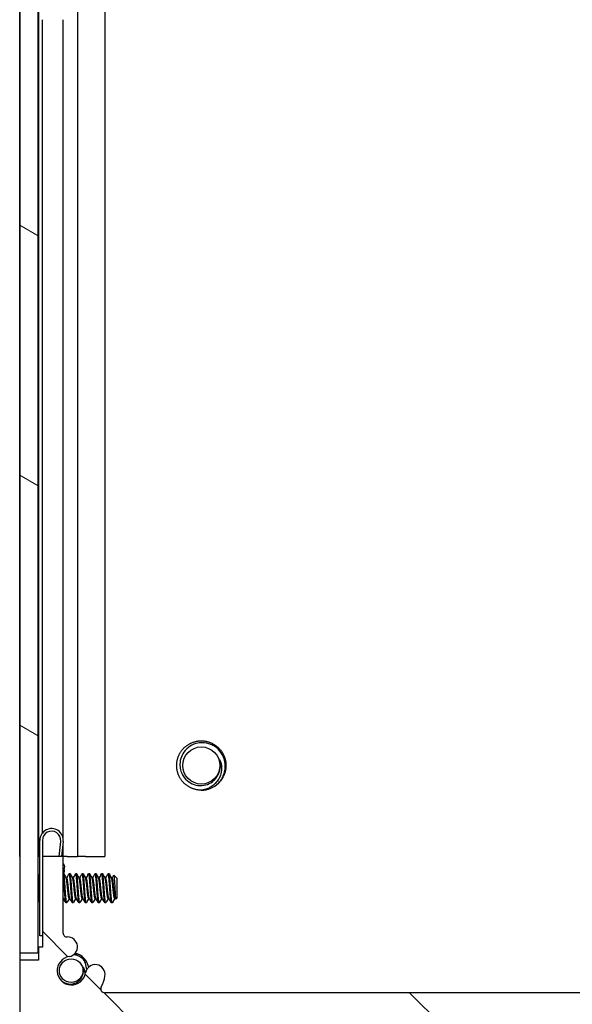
# Model space of a CAD drawing. Header units: millimetres. Extents: x 64 to 1798, y 64 to 1375.
# Tile 40 of 75: x 942 to 997, y 455 to 551. Entities that reach past the tile are written whole.
import ezdxf

# ---------------------------------------------------------------- set-up
doc = ezdxf.new("R2010")
doc.units = ezdxf.units.MM
doc.header["$LTSCALE"] = 6.666667
doc.layers.add('Hatch (ANSI)', color=7, linetype='Continuous', lineweight=18)
doc.layers.add('Visible (ANSI)', color=7, linetype='Continuous', lineweight=25)

msp = doc.modelspace()

# ---------------------------------------------------------------- hatches: boundary and pattern name
at = {"layer": 'Hatch (ANSI)'}
h = msp.add_hatch(dxfattribs=at)
h.set_pattern_fill('ANSI31', color=256, scale=169.333333, angle=105, style=0)
h.set_pattern_definition([(150, (0, 0), (-10.58333, -18.33087), [])])
h.paths.add_polyline_path([(942.4725, 460.1469), (944.2759, 460.1469), (944.2759, 1004.7483), (942.4725, 1004.7483)])
h = msp.add_hatch(dxfattribs=at)
h.set_pattern_fill('ANSI31', color=256, scale=169.333333, angle=90, style=0)
h.set_pattern_definition([(135, (0, 0), (-14.9671, -14.9671), [])])
edge = h.paths.add_edge_path()
edge.add_line((942.4725, 459.4076), (942.4725, 453.0576))
edge.add_line((942.4725, 453.0576), (1030.6105, 453.0576))
edge.add_line((1030.6105, 453.0576), (1030.6105, 459.4076))
edge.add_line((1030.6105, 459.4076), (1028.7815, 459.4076))
edge.add_line((1028.7815, 459.4076), (1028.7815, 460.6776))
edge.add_line((1028.7815, 460.6776), (1028.4005, 460.6776))
edge.add_line((1028.4005, 460.6776), (1028.4005, 469.5676))
edge.add_line((1028.4005, 469.5676), (1026.3685, 469.5676))
edge.add_line((1026.3685, 469.5676), (1026.3685, 462.0689))
edge.add_ellipse((1025.9875, 462.0689), major_axis=(0.381, 0), ratio=1, start_angle=267.543268, end_angle=360, ccw=False)
edge.add_ellipse((1025.9298, 460.724), major_axis=(0.0414, 0.9643), ratio=1, start_angle=0, end_angle=173.339678)
edge.add_ellipse((1025.5555, 458.3916), major_axis=(0.2214, 1.3794), ratio=1, start_angle=108.234109, end_angle=360, ccw=False)
edge.add_ellipse((1023.2231, 458.0173), major_axis=(0.953, 0.1529), ratio=1, start_angle=0, end_angle=180)
edge.add_ellipse((1025.5555, 458.3916), major_axis=(-3.2854, -0.5272), ratio=1, start_angle=0, end_angle=19.532567)
edge.add_ellipse((1022.3011, 456.6136), major_axis=(0.3344, 0.1827), ratio=1, start_angle=241.350379, end_angle=360, ccw=False)
edge.add_line((1022.3011, 456.2326), (950.7819, 456.2326))
edge.add_ellipse((950.7819, 456.6136), major_axis=(0, -0.381), ratio=1, start_angle=241.350379, end_angle=360, ccw=False)
edge.add_ellipse((947.5275, 458.3916), major_axis=(2.92, -1.5953), ratio=1, start_angle=0, end_angle=19.532567)
edge.add_ellipse((949.8599, 458.0173), major_axis=(0.953, -0.1529), ratio=1, start_angle=0, end_angle=180)
edge.add_ellipse((947.5275, 458.3916), major_axis=(1.3794, -0.2214), ratio=1, start_angle=108.234109, end_angle=360, ccw=False)
edge.add_ellipse((947.1532, 460.724), major_axis=(0.1529, -0.953), ratio=1, start_angle=0, end_angle=173.339678)
edge.add_ellipse((947.0955, 462.0689), major_axis=(0.0163, -0.3806), ratio=1, start_angle=267.543268, end_angle=360, ccw=False)
edge.add_line((946.7145, 462.0689), (946.7145, 469.5676))
edge.add_line((946.7145, 469.5676), (944.6825, 469.5676))
edge.add_line((944.6825, 469.5676), (944.6825, 460.6776))
edge.add_line((944.6825, 460.6776), (944.3015, 460.6776))
edge.add_line((944.3015, 460.6776), (944.3015, 459.4076))
edge.add_line((944.3015, 459.4076), (942.4725, 459.4076))

# ---------------------------------------------------------------- linework, layer by layer
at = {"layer": 'Visible (ANSI)'}
for p, q in [((942.4725, 1004.7483), (942.4725, 460.1469)), ((944.2759, 460.1469), (944.2759, 1004.7483)), ((942.4594, 469.5576), (942.4594, 995.3376)), ((944.2884, 553.3393), (944.2884, 469.5576)), ((948.1053, 553.5011), (948.1053, 469.5576)), ((950.812, 553.2252), (950.812, 469.5576)), ((944.6694, 551.3976), (944.6694, 471.8317)), ((946.7014, 551.3976), (946.7014, 471.3983)), ((944.4325, 461.7826), (944.4325, 471.1326)), ((944.6825, 471.1326), (944.6825, 469.5676)), ((946.3195, 469.5676), (946.4773, 471.0364)), ((946.7259, 471.0097), (946.5709, 469.5676)), ((946.7014, 470.7816), (946.7014, 469.5676)), ((942.4725, 469.5576), (942.4594, 469.5576)), ((942.4594, 469.5576), (942.4594, 453.0576)), ((944.2884, 469.5576), (944.2759, 469.5576)), ((944.4325, 469.5576), (944.2884, 469.5576)), ((946.7145, 469.5676), (944.6825, 469.5676)), ((944.6825, 469.5676), (944.6825, 460.6776)), ((946.7145, 462.0689), (946.7145, 469.5676)), ((947.0987, 469.5576), (946.7145, 469.5576)), ((947.0987, 469.5576), (948.1053, 469.5576)), ((948.8937, 469.5576), (948.1053, 469.5576)), ((948.8937, 469.5576), (950.812, 469.5576)), ((946.8291, 468.2269), (946.7858, 467.8238)), ((946.8291, 468.2269), (946.8658, 468.5679)), ((944.4325, 467.6103), (944.2911, 467.7517)), ((947.0762, 467.4389), (947.0068, 467.4389)), ((947.3937, 467.8685), (947.3144, 467.8685)), ((947.7112, 467.4389), (947.6418, 467.4389)), ((948.0287, 467.8685), (947.9494, 467.8685)), ((948.3462, 467.4389), (948.2768, 467.4389)), ((948.6637, 467.8685), (948.5844, 467.8685)), ((948.9812, 467.4389), (948.9118, 467.4389)), ((949.2987, 467.8685), (949.2194, 467.8685)), ((949.6162, 467.4389), (949.5468, 467.4389)), ((949.9337, 467.8685), (949.8544, 467.8685)), ((950.2512, 467.4389), (950.1818, 467.4389)), ((950.5687, 467.8685), (950.4894, 467.8685)), ((950.8862, 467.4389), (950.8168, 467.4389)), ((951.2037, 467.8685), (951.1244, 467.8685)), ((951.5212, 467.4389), (951.4518, 467.4389)), ((951.9975, 467.3923), (951.6744, 467.7153)), ((951.9975, 465.5), (951.9975, 467.3923)), ((944.351, 465.2004), (944.2759, 465.1253)), ((946.7488, 465.4533), (946.7145, 465.4533)), ((947.3838, 465.4533), (947.3144, 465.4533)), ((948.0188, 465.4533), (947.9494, 465.4533)), ((948.6538, 465.4533), (948.5844, 465.4533)), ((949.2888, 465.4533), (949.2194, 465.4533)), ((949.9238, 465.4533), (949.8544, 465.4533)), ((950.5588, 465.4533), (950.4894, 465.4533)), ((951.1938, 465.4533), (951.1244, 465.4533)), ((951.8288, 465.4533), (951.7594, 465.4533)), ((951.9975, 465.5), (951.8787, 465.3812)), ((947.0762, 465.0237), (946.9969, 465.0237)), ((947.7112, 465.0237), (947.6319, 465.0237)), ((948.3462, 465.0237), (948.2669, 465.0237)), ((948.9812, 465.0237), (948.9019, 465.0237)), ((949.6162, 465.0237), (949.5369, 465.0237)), ((950.2512, 465.0237), (950.1719, 465.0237)), ((950.8862, 465.0237), (950.8069, 465.0237)), ((951.5212, 465.0237), (951.4419, 465.0237)), ((944.6825, 461.7826), (944.4325, 461.7826)), ((946.7236, 461.9862), (946.7259, 461.9845)), ((946.7259, 461.9845), (946.7244, 461.9825)), ((944.6825, 460.6776), (944.3015, 460.6776)), ((944.3015, 460.6776), (944.3015, 459.4076)), ((942.4725, 460.1469), (944.2759, 460.1469)), ((942.4725, 459.4076), (942.4725, 453.0576)), ((944.3015, 459.4076), (942.4725, 459.4076)), ((1022.3011, 456.2326), (950.7819, 456.2326))]:
    msp.add_line(p, q, dxfattribs=at)
for centre, radius in [((960.2428, 478.4576), 1.8177), ((947.5013, 458.3916), 1.1573)]:
    msp.add_circle(centre, radius, dxfattribs=at)
for centre, radius, start, end in [((960.2428, 478.4576), 1.876, 333.644372, 18.644372), ((960.2428, 478.4576), 2.413, 270, 315), ((945.5825, 471.1326), 1.15, 353.865854, 180), ((945.5825, 471.1326), 0.9, 353.865854, 180), ((946.273, 468.4755), 0.6, 8.865854, 42.617192), ((947.0955, 462.0689), 0.381, 180, 272.456732), ((947.1532, 460.724), 0.9652, 279.117054, 92.456732), ((947.5275, 458.3916), 1.397, 99.117054, 350.882946), ((947.5013, 458.3916), 1.75, 62.737185, 77.228347), ((947.5013, 458.3916), 1.75, 11.387687, 57.262815), ((947.5013, 458.3916), 1.2156, 333.644372, 18.644372), ((949.8599, 458.0173), 0.9652, 350.882946, 170.882946), ((947.5275, 458.3916), 3.3274, 331.350379, 350.882946), ((950.7819, 456.6136), 0.381, 151.350379, 270)]:
    msp.add_arc(centre, radius, start, end, dxfattribs=at)
for points, weights, knots in [([(957.8298, 478.4576), (957.8298, 479.4571), (958.5365, 480.1639), (959.2433, 480.8706), (960.2428, 480.8706), (961.2423, 480.8706), (961.949, 480.1639), (962.6558, 479.4571), (962.6558, 478.4576)], [1, 0.923879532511, 1, 0.923879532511, 1, 0.923879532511, 1, 0.923879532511, 1], [0.076923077, 0.076923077, 0.076923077, 0.086538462, 0.086538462, 0.096153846, 0.096153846, 0.105769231, 0.105769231, 0.115384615, 0.115384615, 0.115384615]), ([(960.2428, 476.0446), (959.2433, 476.0446), (958.5365, 476.7514), (957.8298, 477.4581), (957.8298, 478.4576)], [1, 0.923879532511, 1, 0.923879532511, 1], [0.057692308, 0.057692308, 0.057692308, 0.067307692, 0.067307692, 0.076923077, 0.076923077, 0.076923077]), ([(946.8381, 466.4461), (946.7852, 467.2673), (946.7323, 467.6779), (946.7246, 467.7378), (946.7162, 467.7795)], [1, 0.866025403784, 1, 0.977953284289, 0.963162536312], [0.5625, 0.5625, 0.5625, 0.572916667, 0.572916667, 0.574630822, 0.574630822, 0.574630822]), ([(946.9175, 466.4461), (946.8646, 467.2673), (946.8117, 467.6779), (946.7989, 467.7769), (946.7846, 467.8253)], [1, 0.866025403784, 1, 0.964058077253, 0.947400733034], [0.5, 0.5, 0.5, 0.510416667, 0.510416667, 0.513211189, 0.513211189, 0.513211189]), ([(947.3144, 465.4533), (947.286, 465.4533), (947.2615, 465.5863), (947.2085, 465.8729), (947.1556, 466.4461), (947.1027, 467.0193), (947.0498, 467.3059), (947.0342, 467.3903), (947.0165, 467.4217)], [0.933012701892, 0.933012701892, 1, 0.866025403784, 1, 0.866025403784, 1, 0.956426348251, 0.941196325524], [0.484375, 0.484375, 0.484375, 0.489583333, 0.489583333, 0.5, 0.5, 0.510416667, 0.510416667, 0.513804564, 0.513804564, 0.513804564]), ([(947.3741, 465.4706), (947.3564, 465.5019), (947.3408, 465.5863), (947.2879, 465.8729), (947.235, 466.4461), (947.1821, 467.0193), (947.1292, 467.3059), (947.1046, 467.4389), (947.0762, 467.4389)], [0.941196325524, 0.956426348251, 1, 0.866025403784, 1, 0.866025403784, 1, 0.933012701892, 0.933012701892], [0.486195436, 0.486195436, 0.486195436, 0.489583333, 0.489583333, 0.5, 0.5, 0.510416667, 0.510416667, 0.515625, 0.515625, 0.515625]), ([(947.4731, 466.4461), (947.4202, 467.2673), (947.3673, 467.6779), (947.3361, 467.9199), (947.3004, 467.8561)], [1, 0.866025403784, 1, 0.916453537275, 0.937106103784], [0.5, 0.5, 0.5, 0.510416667, 0.510416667, 0.516912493, 0.516912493, 0.516912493]), ([(947.5525, 466.4461), (947.4996, 467.2673), (947.4467, 467.6779), (947.4221, 467.8685), (947.3937, 467.8685)], [1, 0.866025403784, 1, 0.933012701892, 0.933012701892], [0.4375, 0.4375, 0.4375, 0.447916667, 0.447916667, 0.453125, 0.453125, 0.453125]), ([(947.9494, 465.4533), (947.921, 465.4533), (947.8965, 465.5863), (947.8435, 465.8729), (947.7906, 466.4461), (947.7377, 467.0193), (947.6848, 467.3059), (947.6692, 467.3903), (947.6515, 467.4217)], [0.933012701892, 0.933012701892, 1, 0.866025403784, 1, 0.866025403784, 1, 0.956426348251, 0.941196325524], [0.421875, 0.421875, 0.421875, 0.427083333, 0.427083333, 0.4375, 0.4375, 0.447916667, 0.447916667, 0.451304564, 0.451304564, 0.451304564]), ([(948.0091, 465.4706), (947.9914, 465.5019), (947.9758, 465.5863), (947.9229, 465.8729), (947.87, 466.4461), (947.8171, 467.0193), (947.7642, 467.3059), (947.7396, 467.4389), (947.7112, 467.4389)], [0.941196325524, 0.956426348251, 1, 0.866025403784, 1, 0.866025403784, 1, 0.933012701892, 0.933012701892], [0.423695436, 0.423695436, 0.423695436, 0.427083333, 0.427083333, 0.4375, 0.4375, 0.447916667, 0.447916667, 0.453125, 0.453125, 0.453125]), ([(948.1081, 466.4461), (948.0552, 467.2673), (948.0023, 467.6779), (947.9711, 467.9199), (947.9354, 467.8561)], [1, 0.866025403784, 1, 0.916453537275, 0.937106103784], [0.4375, 0.4375, 0.4375, 0.447916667, 0.447916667, 0.454412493, 0.454412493, 0.454412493]), ([(948.1875, 466.4461), (948.1346, 467.2673), (948.0817, 467.6779), (948.0571, 467.8685), (948.0287, 467.8685)], [1, 0.866025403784, 1, 0.933012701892, 0.933012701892], [0.375, 0.375, 0.375, 0.385416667, 0.385416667, 0.390625, 0.390625, 0.390625]), ([(948.5844, 465.4533), (948.556, 465.4533), (948.5315, 465.5863), (948.4785, 465.8729), (948.4256, 466.4461), (948.3727, 467.0193), (948.3198, 467.3059), (948.3042, 467.3903), (948.2865, 467.4217)], [0.933012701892, 0.933012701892, 1, 0.866025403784, 1, 0.866025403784, 1, 0.956426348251, 0.941196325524], [0.359375, 0.359375, 0.359375, 0.364583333, 0.364583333, 0.375, 0.375, 0.385416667, 0.385416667, 0.388804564, 0.388804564, 0.388804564]), ([(948.6441, 465.4706), (948.6264, 465.5019), (948.6108, 465.5863), (948.5579, 465.8729), (948.505, 466.4461), (948.4521, 467.0193), (948.3992, 467.3059), (948.3746, 467.4389), (948.3462, 467.4389)], [0.941196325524, 0.956426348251, 1, 0.866025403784, 1, 0.866025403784, 1, 0.933012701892, 0.933012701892], [0.361195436, 0.361195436, 0.361195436, 0.364583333, 0.364583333, 0.375, 0.375, 0.385416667, 0.385416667, 0.390625, 0.390625, 0.390625]), ([(948.7431, 466.4461), (948.6902, 467.2673), (948.6373, 467.6779), (948.6061, 467.9199), (948.5704, 467.8561)], [1, 0.866025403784, 1, 0.916453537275, 0.937106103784], [0.375, 0.375, 0.375, 0.385416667, 0.385416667, 0.391912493, 0.391912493, 0.391912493]), ([(948.8225, 466.4461), (948.7696, 467.2673), (948.7167, 467.6779), (948.6921, 467.8685), (948.6637, 467.8685)], [1, 0.866025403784, 1, 0.933012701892, 0.933012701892], [0.3125, 0.3125, 0.3125, 0.322916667, 0.322916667, 0.328125, 0.328125, 0.328125]), ([(949.2194, 465.4533), (949.191, 465.4533), (949.1665, 465.5863), (949.1135, 465.8729), (949.0606, 466.4461), (949.0077, 467.0193), (948.9548, 467.3059), (948.9392, 467.3903), (948.9215, 467.4217)], [0.933012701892, 0.933012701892, 1, 0.866025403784, 1, 0.866025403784, 1, 0.956426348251, 0.941196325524], [0.296875, 0.296875, 0.296875, 0.302083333, 0.302083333, 0.3125, 0.3125, 0.322916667, 0.322916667, 0.326304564, 0.326304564, 0.326304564]), ([(949.2791, 465.4706), (949.2614, 465.5019), (949.2458, 465.5863), (949.1929, 465.8729), (949.14, 466.4461), (949.0871, 467.0193), (949.0342, 467.3059), (949.0096, 467.4389), (948.9812, 467.4389)], [0.941196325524, 0.956426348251, 1, 0.866025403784, 1, 0.866025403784, 1, 0.933012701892, 0.933012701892], [0.298695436, 0.298695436, 0.298695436, 0.302083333, 0.302083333, 0.3125, 0.3125, 0.322916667, 0.322916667, 0.328125, 0.328125, 0.328125]), ([(949.3781, 466.4461), (949.3252, 467.2673), (949.2723, 467.6779), (949.2411, 467.9199), (949.2054, 467.8561)], [1, 0.866025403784, 1, 0.916453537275, 0.937106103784], [0.3125, 0.3125, 0.3125, 0.322916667, 0.322916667, 0.329412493, 0.329412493, 0.329412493]), ([(949.4575, 466.4461), (949.4046, 467.2673), (949.3517, 467.6779), (949.3271, 467.8685), (949.2987, 467.8685)], [1, 0.866025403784, 1, 0.933012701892, 0.933012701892], [0.25, 0.25, 0.25, 0.260416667, 0.260416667, 0.265625, 0.265625, 0.265625]), ([(949.8544, 465.4533), (949.826, 465.4533), (949.8015, 465.5863), (949.7485, 465.8729), (949.6956, 466.4461), (949.6427, 467.0193), (949.5898, 467.3059), (949.5742, 467.3903), (949.5565, 467.4217)], [0.933012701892, 0.933012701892, 1, 0.866025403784, 1, 0.866025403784, 1, 0.956426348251, 0.941196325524], [0.234375, 0.234375, 0.234375, 0.239583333, 0.239583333, 0.25, 0.25, 0.260416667, 0.260416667, 0.263804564, 0.263804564, 0.263804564]), ([(949.9141, 465.4706), (949.8964, 465.5019), (949.8808, 465.5863), (949.8279, 465.8729), (949.775, 466.4461), (949.7221, 467.0193), (949.6692, 467.3059), (949.6446, 467.4389), (949.6162, 467.4389)], [0.941196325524, 0.956426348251, 1, 0.866025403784, 1, 0.866025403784, 1, 0.933012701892, 0.933012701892], [0.236195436, 0.236195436, 0.236195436, 0.239583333, 0.239583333, 0.25, 0.25, 0.260416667, 0.260416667, 0.265625, 0.265625, 0.265625]), ([(950.0131, 466.4461), (949.9602, 467.2673), (949.9073, 467.6779), (949.8761, 467.9199), (949.8404, 467.8561)], [1, 0.866025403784, 1, 0.916453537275, 0.937106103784], [0.25, 0.25, 0.25, 0.260416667, 0.260416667, 0.266912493, 0.266912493, 0.266912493]), ([(950.0925, 466.4461), (950.0396, 467.2673), (949.9867, 467.6779), (949.9621, 467.8685), (949.9337, 467.8685)], [1, 0.866025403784, 1, 0.933012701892, 0.933012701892], [0.1875, 0.1875, 0.1875, 0.197916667, 0.197916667, 0.203125, 0.203125, 0.203125]), ([(950.4894, 465.4533), (950.461, 465.4533), (950.4365, 465.5863), (950.3835, 465.8729), (950.3306, 466.4461), (950.2777, 467.0193), (950.2248, 467.3059), (950.2092, 467.3903), (950.1915, 467.4217)], [0.933012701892, 0.933012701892, 1, 0.866025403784, 1, 0.866025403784, 1, 0.956426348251, 0.941196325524], [0.171875, 0.171875, 0.171875, 0.177083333, 0.177083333, 0.1875, 0.1875, 0.197916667, 0.197916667, 0.201304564, 0.201304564, 0.201304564]), ([(950.5491, 465.4706), (950.5314, 465.5019), (950.5158, 465.5863), (950.4629, 465.8729), (950.41, 466.4461), (950.3571, 467.0193), (950.3042, 467.3059), (950.2796, 467.4389), (950.2512, 467.4389)], [0.941196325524, 0.956426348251, 1, 0.866025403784, 1, 0.866025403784, 1, 0.933012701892, 0.933012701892], [0.173695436, 0.173695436, 0.173695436, 0.177083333, 0.177083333, 0.1875, 0.1875, 0.197916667, 0.197916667, 0.203125, 0.203125, 0.203125]), ([(950.6481, 466.4461), (950.5952, 467.2673), (950.5423, 467.6779), (950.5111, 467.9199), (950.4754, 467.8561)], [1, 0.866025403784, 1, 0.916453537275, 0.937106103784], [0.1875, 0.1875, 0.1875, 0.197916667, 0.197916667, 0.204412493, 0.204412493, 0.204412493]), ([(950.7275, 466.4461), (950.6746, 467.2673), (950.6217, 467.6779), (950.5971, 467.8685), (950.5687, 467.8685)], [1, 0.866025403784, 1, 0.933012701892, 0.933012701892], [0.125, 0.125, 0.125, 0.135416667, 0.135416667, 0.140625, 0.140625, 0.140625]), ([(951.1244, 465.4533), (951.096, 465.4533), (951.0715, 465.5863), (951.0185, 465.8729), (950.9656, 466.4461), (950.9127, 467.0193), (950.8598, 467.3059), (950.8442, 467.3903), (950.8265, 467.4217)], [0.933012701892, 0.933012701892, 1, 0.866025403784, 1, 0.866025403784, 1, 0.956426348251, 0.941196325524], [0.109375, 0.109375, 0.109375, 0.114583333, 0.114583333, 0.125, 0.125, 0.135416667, 0.135416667, 0.138804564, 0.138804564, 0.138804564]), ([(951.1841, 465.4706), (951.1664, 465.5019), (951.1508, 465.5863), (951.0979, 465.8729), (951.045, 466.4461), (950.9921, 467.0193), (950.9392, 467.3059), (950.9146, 467.4389), (950.8862, 467.4389)], [0.941196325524, 0.956426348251, 1, 0.866025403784, 1, 0.866025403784, 1, 0.933012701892, 0.933012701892], [0.111195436, 0.111195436, 0.111195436, 0.114583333, 0.114583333, 0.125, 0.125, 0.135416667, 0.135416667, 0.140625, 0.140625, 0.140625]), ([(951.2831, 466.4461), (951.2302, 467.2673), (951.1773, 467.6779), (951.1461, 467.9199), (951.1104, 467.8561)], [1, 0.866025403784, 1, 0.916453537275, 0.937106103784], [0.125, 0.125, 0.125, 0.135416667, 0.135416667, 0.141912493, 0.141912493, 0.141912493]), ([(951.3625, 466.4461), (951.3096, 467.2673), (951.2567, 467.6779), (951.2321, 467.8685), (951.2037, 467.8685)], [1, 0.866025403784, 1, 0.933012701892, 0.933012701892], [0.0625, 0.0625, 0.0625, 0.072916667, 0.072916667, 0.078125, 0.078125, 0.078125]), ([(951.7594, 465.4533), (951.731, 465.4533), (951.7065, 465.5863), (951.6535, 465.8729), (951.6006, 466.4461), (951.5477, 467.0193), (951.4948, 467.3059), (951.4792, 467.3903), (951.4615, 467.4217)], [0.933012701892, 0.933012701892, 1, 0.866025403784, 1, 0.866025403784, 1, 0.956426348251, 0.941196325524], [0.046875, 0.046875, 0.046875, 0.052083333, 0.052083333, 0.0625, 0.0625, 0.072916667, 0.072916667, 0.076304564, 0.076304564, 0.076304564]), ([(951.8191, 465.4706), (951.8014, 465.5019), (951.7858, 465.5863), (951.7329, 465.8729), (951.68, 466.4461), (951.6271, 467.0193), (951.5742, 467.3059), (951.5496, 467.4389), (951.5212, 467.4389)], [0.941196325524, 0.956426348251, 1, 0.866025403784, 1, 0.866025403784, 1, 0.933012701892, 0.933012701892], [0.048695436, 0.048695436, 0.048695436, 0.052083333, 0.052083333, 0.0625, 0.0625, 0.072916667, 0.072916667, 0.078125, 0.078125, 0.078125]), ([(944.4325, 465.062), (944.4174, 465.11), (944.404, 465.2143), (944.351, 465.6249), (944.2981, 466.4461)], [0.945725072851, 0.962194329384, 1, 0.866025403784, 1], [0.799143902, 0.799143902, 0.799143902, 0.802083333, 0.802083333, 0.8125, 0.8125, 0.8125]), ([(946.9969, 465.0237), (946.9685, 465.0237), (946.944, 465.2143), (946.891, 465.6249), (946.8381, 466.4461)], [0.933012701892, 0.933012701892, 1, 0.866025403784, 1], [0.546875, 0.546875, 0.546875, 0.552083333, 0.552083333, 0.5625, 0.5625, 0.5625]), ([(947.0902, 465.0361), (947.0545, 464.9723), (947.0233, 465.2143), (946.9704, 465.6249), (946.9175, 466.4461)], [0.937106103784, 0.916453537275, 1, 0.866025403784, 1], [0.483087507, 0.483087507, 0.483087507, 0.489583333, 0.489583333, 0.5, 0.5, 0.5]), ([(947.6319, 465.0237), (947.6035, 465.0237), (947.579, 465.2143), (947.526, 465.6249), (947.4731, 466.4461)], [0.933012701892, 0.933012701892, 1, 0.866025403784, 1], [0.484375, 0.484375, 0.484375, 0.489583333, 0.489583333, 0.5, 0.5, 0.5]), ([(947.7252, 465.0361), (947.6895, 464.9723), (947.6583, 465.2143), (947.6054, 465.6249), (947.5525, 466.4461)], [0.937106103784, 0.916453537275, 1, 0.866025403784, 1], [0.420587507, 0.420587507, 0.420587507, 0.427083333, 0.427083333, 0.4375, 0.4375, 0.4375]), ([(948.2669, 465.0237), (948.2385, 465.0237), (948.214, 465.2143), (948.161, 465.6249), (948.1081, 466.4461)], [0.933012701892, 0.933012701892, 1, 0.866025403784, 1], [0.421875, 0.421875, 0.421875, 0.427083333, 0.427083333, 0.4375, 0.4375, 0.4375]), ([(948.3602, 465.0361), (948.3245, 464.9723), (948.2933, 465.2143), (948.2404, 465.6249), (948.1875, 466.4461)], [0.937106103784, 0.916453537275, 1, 0.866025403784, 1], [0.358087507, 0.358087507, 0.358087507, 0.364583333, 0.364583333, 0.375, 0.375, 0.375]), ([(948.9019, 465.0237), (948.8735, 465.0237), (948.849, 465.2143), (948.796, 465.6249), (948.7431, 466.4461)], [0.933012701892, 0.933012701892, 1, 0.866025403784, 1], [0.359375, 0.359375, 0.359375, 0.364583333, 0.364583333, 0.375, 0.375, 0.375]), ([(948.9952, 465.0361), (948.9595, 464.9723), (948.9283, 465.2143), (948.8754, 465.6249), (948.8225, 466.4461)], [0.937106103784, 0.916453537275, 1, 0.866025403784, 1], [0.295587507, 0.295587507, 0.295587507, 0.302083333, 0.302083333, 0.3125, 0.3125, 0.3125]), ([(949.5369, 465.0237), (949.5085, 465.0237), (949.484, 465.2143), (949.431, 465.6249), (949.3781, 466.4461)], [0.933012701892, 0.933012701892, 1, 0.866025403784, 1], [0.296875, 0.296875, 0.296875, 0.302083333, 0.302083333, 0.3125, 0.3125, 0.3125]), ([(949.6302, 465.0361), (949.5945, 464.9723), (949.5633, 465.2143), (949.5104, 465.6249), (949.4575, 466.4461)], [0.937106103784, 0.916453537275, 1, 0.866025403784, 1], [0.233087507, 0.233087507, 0.233087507, 0.239583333, 0.239583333, 0.25, 0.25, 0.25]), ([(950.1719, 465.0237), (950.1435, 465.0237), (950.119, 465.2143), (950.066, 465.6249), (950.0131, 466.4461)], [0.933012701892, 0.933012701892, 1, 0.866025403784, 1], [0.234375, 0.234375, 0.234375, 0.239583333, 0.239583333, 0.25, 0.25, 0.25]), ([(950.2652, 465.0361), (950.2295, 464.9723), (950.1983, 465.2143), (950.1454, 465.6249), (950.0925, 466.4461)], [0.937106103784, 0.916453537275, 1, 0.866025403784, 1], [0.170587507, 0.170587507, 0.170587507, 0.177083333, 0.177083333, 0.1875, 0.1875, 0.1875]), ([(950.8069, 465.0237), (950.7785, 465.0237), (950.754, 465.2143), (950.701, 465.6249), (950.6481, 466.4461)], [0.933012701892, 0.933012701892, 1, 0.866025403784, 1], [0.171875, 0.171875, 0.171875, 0.177083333, 0.177083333, 0.1875, 0.1875, 0.1875]), ([(950.9002, 465.0361), (950.8645, 464.9723), (950.8333, 465.2143), (950.7804, 465.6249), (950.7275, 466.4461)], [0.937106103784, 0.916453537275, 1, 0.866025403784, 1], [0.108087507, 0.108087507, 0.108087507, 0.114583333, 0.114583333, 0.125, 0.125, 0.125]), ([(951.4419, 465.0237), (951.4135, 465.0237), (951.389, 465.2143), (951.336, 465.6249), (951.2831, 466.4461)], [0.933012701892, 0.933012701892, 1, 0.866025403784, 1], [0.109375, 0.109375, 0.109375, 0.114583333, 0.114583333, 0.125, 0.125, 0.125]), ([(951.5212, 465.0237), (951.4929, 465.0237), (951.4683, 465.2143), (951.4154, 465.6249), (951.3625, 466.4461)], [0.933012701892, 0.933012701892, 1, 0.866025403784, 1], [0.046875, 0.046875, 0.046875, 0.052083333, 0.052083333, 0.0625, 0.0625, 0.0625])]:
    msp.add_rational_spline(points, weights, degree=2, knots=knots, dxfattribs=at)
for points, knots in [([(962.592, 478.4576), (962.5828, 478.7357), (962.5274, 478.9543), (962.4077, 479.3148), (962.3125, 479.5073), (962.0409, 479.9067), (961.832, 480.1309), (961.4327, 480.3923), (961.3036, 480.46), (960.9066, 480.6213), (960.6266, 480.6775), (960.1983, 480.6818), (960.0538, 480.6692), (959.6389, 480.5905), (959.379, 480.4878), (958.9226, 480.1978), (958.7052, 480.0032), (958.3986, 479.5632), (958.2993, 479.3565), (958.1563, 478.8727), (958.1424, 478.6359), (958.149, 478.4576)], [-0.53135799, -0.53135799, -0.53135799, -0.53135799, -0.48495847, -0.48495847, -0.42525004, -0.42525004, -0.35006367, -0.35006367, -0.31711145, -0.31711145, -0.25296075, -0.25296075, -0.22004808, -0.22004808, -0.15737762, -0.15737762, -0.09767705, -0.09767705, -0.05355355, -0.05355355, -0.000001, -0.000001, -0.000001, -0.000001]), ([(958.149, 478.4576), (958.1574, 478.2287), (958.2007, 478.0474), (958.297, 477.7428), (958.3721, 477.5813), (958.5981, 477.2243), (958.7762, 477.0243), (959.2197, 476.7082), (959.4615, 476.5994), (959.9546, 476.4861), (960.2198, 476.4706), (960.7349, 476.5593), (960.9648, 476.6455), (961.3916, 476.9055), (961.5361, 477.0526), (961.7438, 477.2891), (961.8469, 477.4505), (961.9238, 477.6248)], [-0.3227708, -0.3227708, -0.3227708, -0.3227708, -0.29549718, -0.29549718, -0.26142943, -0.26142943, -0.21435094, -0.21435094, -0.17052081, -0.17052081, -0.1299024, -0.1299024, -0.09448701, -0.09448701, -0.05719334, -0.05719334, 0, 0, 0, 0]), ([(962.2106, 478.4576), (962.2298, 478.3169), (962.2467, 478.0918), (962.1586, 477.6), (962.0857, 477.3917), (961.9126, 477.0715), (961.8323, 476.9546), (961.5494, 476.6188), (961.3185, 476.4327), (960.9359, 476.2306), (960.8074, 476.1771), (960.4869, 476.0766), (960.3316, 476.0545), (960.2428, 476.0446)], [-0.17518901, -0.17518901, -0.17518901, -0.17518901, -0.13651499, -0.13651499, -0.10626258, -0.10626258, -0.08634585, -0.08634585, -0.04603942, -0.04603942, -0.02698483, -0.02698483, 0, 0, 0, 0]), ([(961.949, 476.7514), (962.0779, 476.8887), (962.1697, 477.0179), (962.3192, 477.2605), (962.3866, 477.3977), (962.5883, 477.9329), (962.5981, 478.2701), (962.592, 478.4576)], [-0.094562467, -0.094562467, -0.094562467, -0.094562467, -0.076777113, -0.076777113, -0.056300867, -0.056300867, -0.000001, -0.000001, -0.000001, -0.000001]), ([(944.4325, 467.3305), (944.4302, 467.3401), (944.4279, 467.3496), (944.3923, 467.495), (944.3671, 467.5823), (944.3339, 467.6698), (944.3212, 467.698), (944.3085, 467.7207)], [-0.078849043, -0.078849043, -0.078849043, -0.078849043, -0.076431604, -0.076431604, -0.041316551, -0.041316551, -0.019660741, -0.019660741, -0.019660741, -0.019660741]), ([(951.6645, 467.7115), (951.6663, 467.7148), (951.6682, 467.7167), (951.6789, 467.7189), (951.6878, 467.6882), (951.7031, 467.5787), (951.7107, 467.4985), (951.7288, 467.2575), (951.7371, 467.134), (951.7508, 466.9141), (951.756, 466.8262), (951.7677, 466.6192), (951.7729, 466.5192), (951.7766, 466.4461)], [-0.15822158, -0.15822158, -0.15822158, -0.15822158, -0.1484776, -0.1484776, -0.10250817, -0.10250817, -0.06653819, -0.06653819, -0.03897493, -0.03897493, -0.02198565, -0.02198565, -0.000001, -0.000001, -0.000001, -0.000001]), ([(951.7766, 466.4461), (951.7812, 466.3557), (951.7865, 466.2565), (951.7985, 466.0562), (951.8041, 465.9709), (951.8183, 465.7719), (951.8269, 465.6677), (951.8417, 465.5162), (951.8492, 465.4444), (951.8657, 465.383), (951.8722, 465.3746), (951.8787, 465.3812)], [-0.2355869, -0.2355869, -0.2355869, -0.2355869, -0.20366001, -0.20366001, -0.17794617, -0.17794617, -0.13906218, -0.13906218, -0.107081, -0.107081, -0.08773085, -0.08773085, -0.08773085, -0.08773085]), ([(944.2759, 465.9997), (944.2789, 465.9445), (944.282, 465.8908), (944.294, 465.6912), (944.303, 465.562), (944.3177, 465.3836), (944.3246, 465.3032), (944.3377, 465.2313), (944.3418, 465.2167), (944.3459, 465.2094)], [-0.1968102, -0.1968102, -0.1968102, -0.1968102, -0.17074357, -0.17074357, -0.09624881, -0.09624881, -0.0419821, -0.0419821, -0.01875945, -0.01875945, -0.01875945, -0.01875945]), ([(948.7899, 459.3974), (948.7016, 459.4997), (948.593, 459.6004), (948.3755, 459.7452), (948.2844, 459.7938), (948.0416, 459.8945), (947.8857, 459.9331), (947.727, 459.9478)], [-0.265576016, -0.265576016, -0.265576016, -0.265576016, -0.232047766, -0.232047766, -0.210242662, -0.210242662, -0.176377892, -0.176377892, -0.176377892, -0.176377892]), ([(948.3776, 459.9094), (948.3775, 459.9095), (948.3775, 459.9095), (948.3769, 459.9098), (948.3763, 459.9101), (948.3747, 459.9111), (948.3737, 459.9117), (948.3705, 459.9134), (948.3685, 459.9146), (948.3554, 459.9219), (948.3443, 459.9277), (948.3265, 459.9364), (948.32, 459.9395), (948.2307, 459.9803), (948.1425, 460.0027), (948.0532, 460.0094)], [-0.034842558, -0.034842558, -0.034842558, -0.034842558, -0.03481885, -0.03481885, -0.034633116, -0.034633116, -0.034264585, -0.034264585, -0.033549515, -0.033549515, -0.029765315, -0.029765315, -0.027595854, -0.027595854, -0.000121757, -0.000121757, -0.000121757, -0.000121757]), ([(948.6264, 459.6784), (948.5851, 459.739), (948.5353, 459.7934), (948.4554, 459.8586), (948.4314, 459.876), (948.3998, 459.8961), (948.3932, 459.9002), (948.3849, 459.9052), (948.3832, 459.9061), (948.3806, 459.9077), (948.3796, 459.9083), (948.3783, 459.909), (948.3779, 459.9092), (948.3776, 459.9094)], [-0.034472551, -0.034472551, -0.034472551, -0.034472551, -0.012435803, -0.012435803, -0.003526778, -0.003526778, -0.001193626, -0.001193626, -0.00060916, -0.00060916, -0.000268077, -0.000268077, -0.000152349, -0.000152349, -0.000152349, -0.000152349]), ([(948.7899, 459.3974), (948.7516, 459.4755), (948.7088, 459.5515), (948.6501, 459.6431), (948.6384, 459.6609), (948.6264, 459.6784)], [-0.032965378, -0.032965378, -0.032965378, -0.032965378, -0.006644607, -0.006644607, -0.00025435, -0.00025435, -0.00025435, -0.00025435]), ([(949.0201, 458.4942), (949.0156, 458.5987), (949.0041, 458.7017), (948.9493, 459.0029), (948.8833, 459.2066), (948.7899, 459.3974)], [0.14235789, 0.14235789, 0.14235789, 0.14235789, 0.172757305, 0.172757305, 0.234576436, 0.234576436, 0.234576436, 0.234576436]), ([(948.8087, 458.3916), (948.8269, 458.3027), (948.8514, 458.1445), (948.8226, 457.908), (948.8168, 457.8723), (948.8097, 457.8369)], [-0.248591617, -0.248591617, -0.248591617, -0.248591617, -0.184471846, -0.184471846, -0.17298638, -0.17298638, -0.17298638, -0.17298638]), ([(946.4429, 457.511), (946.5032, 457.4464), (946.5713, 457.3859), (946.7915, 457.2288), (946.9548, 457.1557), (947.2876, 457.0803), (947.4651, 457.071), (947.8032, 457.1303), (947.9534, 457.1871), (948.2269, 457.3541), (948.3247, 457.4496), (948.4735, 457.6226), (948.5414, 457.733), (948.5906, 457.852)], [-0.18826915, -0.18826915, -0.18826915, -0.18826915, -0.16890819, -0.16890819, -0.13215384, -0.13215384, -0.09808162, -0.09808162, -0.06858842, -0.06858842, -0.0387126, -0.0387126, 0, 0, 0, 0])]:
    msp.add_open_spline(points, degree=3, knots=knots, dxfattribs=at)
for points in [[(962.0204, 479.0574), (962.1183, 478.8687), (962.1817, 478.6686), (962.2106, 478.4576)], [(944.2759, 467.7789), (944.2868, 467.7595), (944.2976, 467.7401), (944.3085, 467.7207)], [(946.7866, 467.8312), (946.863, 467.6946), (946.9396, 467.558), (947.0165, 467.4217)], [(947.0663, 467.4389), (947.1446, 467.5778), (947.2226, 467.7169), (947.3004, 467.8561)], [(947.4077, 467.8561), (947.4887, 467.7112), (947.5699, 467.5663), (947.6515, 467.4217)], [(947.7013, 467.4389), (947.7796, 467.5778), (947.8576, 467.7169), (947.9354, 467.8561)], [(948.0427, 467.8561), (948.1237, 467.7112), (948.2049, 467.5663), (948.2865, 467.4217)], [(948.3363, 467.4389), (948.4146, 467.5778), (948.4926, 467.7169), (948.5704, 467.8561)], [(948.6777, 467.8561), (948.7587, 467.7112), (948.8399, 467.5663), (948.9215, 467.4217)], [(948.9713, 467.4389), (949.0496, 467.5778), (949.1276, 467.7169), (949.2054, 467.8561)], [(949.3127, 467.8561), (949.3937, 467.7112), (949.4749, 467.5663), (949.5565, 467.4217)], [(949.6063, 467.4389), (949.6846, 467.5778), (949.7626, 467.7169), (949.8404, 467.8561)], [(949.9477, 467.8561), (950.0287, 467.7112), (950.1099, 467.5663), (950.1915, 467.4217)], [(950.2413, 467.4389), (950.3196, 467.5778), (950.3976, 467.7169), (950.4754, 467.8561)], [(950.5827, 467.8561), (950.6637, 467.7112), (950.7449, 467.5663), (950.8265, 467.4217)], [(950.8763, 467.4389), (950.9546, 467.5778), (951.0326, 467.7169), (951.1104, 467.8561)], [(951.2177, 467.8561), (951.2987, 467.7112), (951.3799, 467.5663), (951.4615, 467.4217)], [(951.5113, 467.4389), (951.5625, 467.5297), (951.6135, 467.6206), (951.6645, 467.7115)], [(944.4325, 465.0548), (944.4037, 465.1063), (944.3748, 465.1578), (944.3459, 465.2094)], [(946.9829, 465.0361), (946.9019, 465.1811), (946.8207, 465.3259), (946.7391, 465.4706)], [(947.3243, 465.4533), (947.246, 465.3144), (947.168, 465.1753), (947.0902, 465.0361)], [(947.6179, 465.0361), (947.5369, 465.1811), (947.4557, 465.3259), (947.3741, 465.4706)], [(947.9593, 465.4533), (947.881, 465.3144), (947.803, 465.1753), (947.7252, 465.0361)], [(948.2529, 465.0361), (948.1719, 465.1811), (948.0907, 465.3259), (948.0091, 465.4706)], [(948.5943, 465.4533), (948.516, 465.3144), (948.438, 465.1753), (948.3602, 465.0361)], [(948.8879, 465.0361), (948.8069, 465.1811), (948.7257, 465.3259), (948.6441, 465.4706)], [(949.2293, 465.4533), (949.151, 465.3144), (949.073, 465.1753), (948.9952, 465.0361)], [(949.5229, 465.0361), (949.4419, 465.1811), (949.3607, 465.3259), (949.2791, 465.4706)], [(949.8643, 465.4533), (949.786, 465.3144), (949.708, 465.1753), (949.6302, 465.0361)], [(950.1579, 465.0361), (950.0769, 465.1811), (949.9957, 465.3259), (949.9141, 465.4706)], [(950.4993, 465.4533), (950.421, 465.3144), (950.343, 465.1753), (950.2652, 465.0361)], [(950.7929, 465.0361), (950.7119, 465.1811), (950.6307, 465.3259), (950.5491, 465.4706)], [(951.1343, 465.4533), (951.056, 465.3144), (950.978, 465.1753), (950.9002, 465.0361)], [(951.4279, 465.0361), (951.3469, 465.1811), (951.2657, 465.3259), (951.1841, 465.4706)], [(951.7693, 465.4533), (951.697, 465.3252), (951.6251, 465.1968), (951.5533, 465.0684)], [(951.867, 465.3855), (951.851, 465.4139), (951.8351, 465.4422), (951.8191, 465.4706)], [(951.5533, 465.0684), (951.5426, 465.0493), (951.5319, 465.0343), (951.5212, 465.0237)], [(948.0532, 460.0094), (947.9716, 460.0155), (947.8896, 460.0172), (947.8075, 460.0144)], [(948.6531, 458.7802), (948.7281, 458.6606), (948.7801, 458.5305), (948.8087, 458.3916)]]:
    msp.add_open_spline(points, degree=3, dxfattribs=at)
for points, weights in [([(962.6558, 478.4576), (962.6558, 477.4581), (961.949, 476.7514)], [1, 0.923879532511, 1]), ([(944.3775, 466.4461), (944.3273, 467.2246), (944.2759, 467.6442)], [1, 0.872099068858, 0.988403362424]), ([(944.2981, 466.4461), (944.2876, 466.61), (944.2759, 466.7695)], [1, 0.97005869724, 0.95350025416]), ([(944.4325, 465.7108), (944.403, 466.0499), (944.3775, 466.4461)], [0.933103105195, 0.930551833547, 1]), ([(946.7391, 465.4706), (946.7263, 465.4932), (946.7145, 465.5442)], [0.941196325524, 0.952156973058, 0.977797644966])]:
    msp.add_rational_spline(points, weights, degree=2, dxfattribs=at)

doc.saveas('drawing.dxf')
